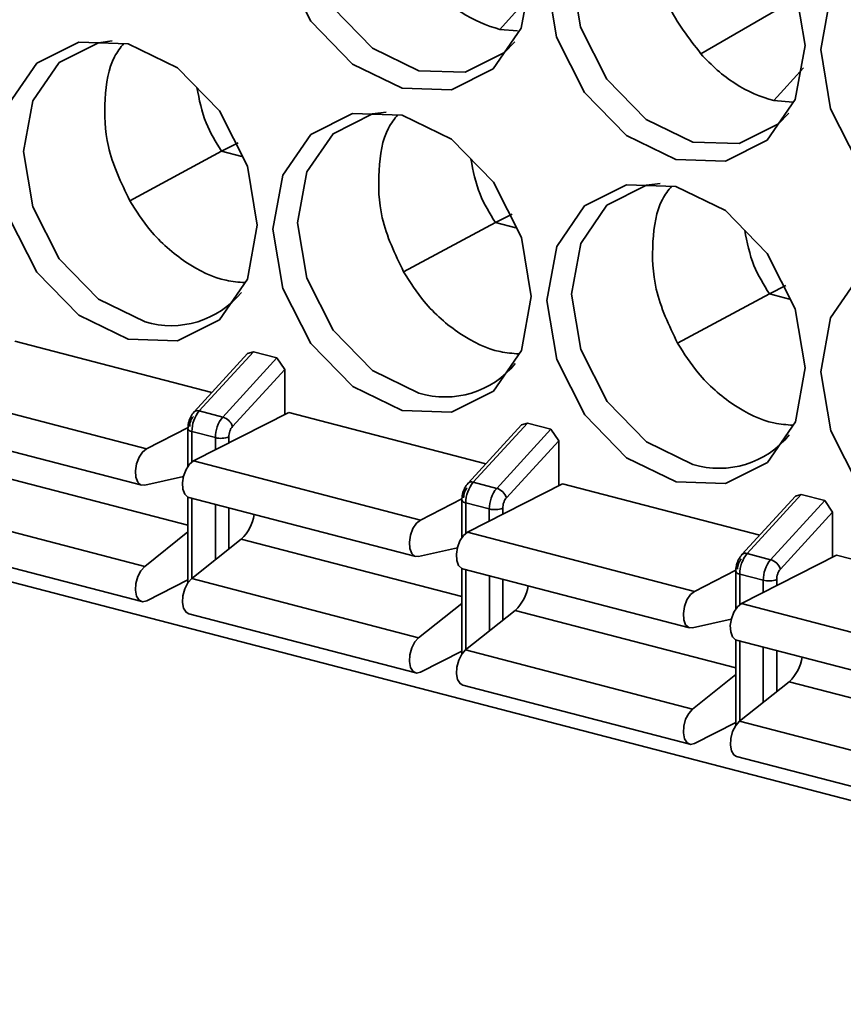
# Model space of a CAD drawing. Header units: millimetres. Extents: x 0 to 420, y 0 to 297.
# Tile 73 of 145: x 310.94 to 313.79, y 114.68 to 118.09. Entities that reach past the tile are written whole.
import ezdxf

# ---------------------------------------------------------------- set-up
doc = ezdxf.new("R2010")
doc.units = ezdxf.units.MM

msp = doc.modelspace()

# ---------------------------------------------------------------- linework, layer by layer
at = {"color": 8, "linetype": 'Continuous', "lineweight": 35}
for p, q in [((312.6026, 118.0604), (312.7054, 118.1747)), ((313.5517, 117.8132), (313.6545, 117.9275)), ((311.5355, 116.6662), (311.5355, 116.5607)), ((311.6168, 116.6029), (311.6168, 116.645)), ((311.6633, 116.6267), (311.6633, 116.6479)), ((310.7575, 116.5405), (311.5217, 116.3414)), ((311.5356, 116.4348), (311.5357, 116.1573)), ((311.617, 116.222), (311.6169, 116.4136)), ((311.6635, 116.259), (311.6634, 116.4015)), ((312.4846, 116.419), (312.4846, 116.3135)), ((312.5659, 116.3557), (312.5659, 116.3978)), ((312.6124, 116.3795), (312.6124, 116.4006)), ((312.4708, 116.0942), (311.7066, 116.2933)), ((312.4847, 116.1876), (312.4848, 115.9101)), ((312.5661, 115.9748), (312.566, 116.1664)), ((312.6126, 116.0117), (312.6125, 116.1543)), ((313.4337, 116.1718), (313.4337, 116.0663)), ((313.5151, 116.1085), (313.515, 116.1506)), ((313.5616, 116.1322), (313.5615, 116.1534)), ((312.6557, 116.046), (313.4199, 115.847)), ((313.4338, 115.9403), (313.4339, 115.6628)), ((313.5152, 115.7275), (313.5151, 115.9192)), ((313.5617, 115.7645), (313.5617, 115.907)), ((314.369, 115.5997), (313.6048, 115.7988))]:
    msp.add_line(p, q, dxfattribs=at)
at = {"color": 7, "linetype": 'Continuous', "lineweight": 35}
for p, q in [((313.2991, 117.9755), (313.564, 118.1291)), ((312.664, 118.0552), (312.6026, 118.0604)), ((313.6175, 117.8076), (313.5517, 117.8132)), ((311.6379, 117.6378), (311.6955, 117.6672)), ((311.6379, 117.6378), (311.3199, 117.4665)), ((311.6379, 117.6378), (311.7083, 117.6195)), ((312.587, 117.3906), (312.6446, 117.42)), ((312.587, 117.3906), (312.269, 117.2193)), ((312.587, 117.3906), (312.6574, 117.3723)), ((313.5362, 117.1434), (313.5937, 117.1728)), ((313.2181, 116.972), (313.5362, 117.1434)), ((313.5362, 117.1434), (313.6065, 117.125)), ((310.9216, 116.9799), (311.6048, 116.8019)), ((311.7285, 116.9372), (311.543, 116.7343)), ((311.7486, 116.9429), (311.5609, 116.7376)), ((311.7285, 116.9372), (311.7486, 116.9429)), ((311.7486, 116.9429), (311.83, 116.9217)), ((311.6423, 116.7164), (311.83, 116.9217)), ((311.83, 116.9217), (311.8571, 116.8816)), ((311.6761, 116.6836), (311.8571, 116.8816)), ((311.8571, 116.8816), (311.8572, 116.7257)), ((310.5921, 116.8115), (311.3785, 116.6067)), ((311.8707, 116.7327), (311.5412, 116.5643)), ((311.5609, 116.7376), (311.6423, 116.7164)), ((311.8707, 116.7327), (312.5539, 116.5547)), ((312.6977, 116.6956), (312.5101, 116.4904)), ((312.6776, 116.69), (312.6977, 116.6956)), ((312.6977, 116.6956), (312.7791, 116.6745)), ((308.8339, 116.6859), (316.5314, 114.6808)), ((310.5753, 116.685), (311.3617, 116.4801)), ((311.522, 116.68), (311.3785, 116.6067)), ((311.5215, 116.6761), (311.5216, 116.5457)), ((311.6168, 116.645), (311.5355, 116.6662)), ((312.6776, 116.69), (312.4921, 116.4871)), ((312.5914, 116.4692), (312.7791, 116.6745)), ((312.7791, 116.6745), (312.8062, 116.6344)), ((312.6252, 116.4363), (312.8062, 116.6344)), ((312.8062, 116.6344), (312.8063, 116.4785)), ((311.5412, 116.5643), (312.3276, 116.3595)), ((311.3718, 116.48), (311.506, 116.5104)), ((312.5101, 116.4904), (312.5914, 116.4692)), ((312.8198, 116.4854), (312.4903, 116.3171)), ((312.8198, 116.4854), (313.503, 116.3075)), ((311.5216, 116.4387), (311.5217, 116.1423)), ((311.5244, 116.4377), (312.3108, 116.2329)), ((312.3276, 116.3595), (312.4711, 116.4328)), ((312.4706, 116.4289), (312.4707, 116.2985)), ((313.6267, 116.4427), (313.4412, 116.2398)), ((313.6468, 116.4484), (313.4592, 116.2431)), ((313.5405, 116.2219), (313.7282, 116.4272)), ((313.6267, 116.4427), (313.6468, 116.4484)), ((313.6468, 116.4484), (313.7282, 116.4272)), ((313.7282, 116.4272), (313.7553, 116.3871)), ((310.5855, 116.4037), (311.3719, 116.1988)), ((312.5659, 116.3978), (312.4846, 116.419)), ((313.5743, 116.1891), (313.7553, 116.3871)), ((313.7553, 116.3871), (313.7554, 116.2313)), ((311.5217, 116.318), (311.3719, 116.1988)), ((311.7066, 116.2933), (311.5346, 116.1564)), ((312.4903, 116.3171), (313.2767, 116.1122)), ((310.5755, 116.2815), (311.3619, 116.0767)), ((312.3209, 116.2328), (312.4552, 116.2632)), ((313.769, 116.2382), (313.4394, 116.0698)), ((313.4592, 116.2431), (313.5405, 116.2219)), ((313.769, 116.2382), (314.4522, 116.0602)), ((312.4707, 116.1914), (312.4709, 115.8951)), ((312.4735, 116.1905), (313.2599, 115.9856)), ((313.4202, 116.1855), (313.2767, 116.1122)), ((313.4197, 116.1816), (313.4198, 116.0513)), ((311.5217, 116.1522), (311.3787, 116.0791)), ((311.5346, 116.1564), (312.321, 115.9516)), ((313.515, 116.1506), (313.4337, 116.1718)), ((312.4708, 116.0707), (312.321, 115.9516)), ((312.6557, 116.046), (312.4837, 115.9092)), ((313.4394, 116.0698), (314.2258, 115.865)), ((311.5246, 116.0343), (312.311, 115.8294)), ((313.27, 115.9856), (313.4043, 116.016)), ((313.4198, 115.9442), (313.42, 115.6478)), ((313.4226, 115.9433), (314.2091, 115.7384)), ((312.4837, 115.9092), (313.2701, 115.7043)), ((312.4709, 115.9049), (312.3278, 115.8319)), ((313.4199, 115.8235), (313.2701, 115.7043)), ((312.4737, 115.787), (313.2601, 115.5822)), ((313.6048, 115.7988), (313.4328, 115.662)), ((313.2769, 115.5846), (313.42, 115.6577)), ((313.4328, 115.662), (314.2192, 115.4571)), ((313.4228, 115.5398), (314.2092, 115.335))]:
    msp.add_line(p, q, dxfattribs=at)
at = {"color": 7, "linetype": 'Continuous', "lineweight": 35, "flags": 128}
for points in [[(312.6543, 118.0175), (312.6187, 117.9803), (312.4824, 117.9116), (312.3215, 117.9168), (312.1607, 117.9954), (312.0243, 118.1352), (311.9331, 118.3149), (311.901, 118.5074), (311.9329, 118.6831), (312.0033, 118.7954)], [(312.5877, 118.6359), (312.6765, 118.4564), (312.7106, 118.2516), (312.6766, 118.0645), (312.5797, 117.9237), (312.4346, 117.8505), (312.2634, 117.8561), (312.0921, 117.9397), (311.9469, 118.0885), (311.8499, 118.2799), (311.8157, 118.4847), (311.8157, 118.4847)], [(313.6035, 117.7702), (313.5678, 117.7331), (313.4315, 117.6643), (313.2706, 117.6696), (313.1098, 117.7481), (312.9734, 117.8879), (312.8822, 118.0677), (312.8501, 118.2601), (312.882, 118.4359), (312.9524, 118.5482)], [(313.5368, 118.3887), (313.6256, 118.2092), (313.6597, 118.0044), (313.6257, 117.8173), (313.5288, 117.6764), (313.3837, 117.6032), (313.2125, 117.6089), (313.0413, 117.6924), (312.896, 117.8413), (312.799, 118.0327), (312.7648, 118.2375), (312.7648, 118.2375)], [(313.714, 117.9902), (313.7479, 118.1773), (313.8427, 118.3163)], [(314.4859, 118.1415), (314.5747, 117.962), (314.6088, 117.7571), (314.5749, 117.5701), (314.4779, 117.4292), (314.3328, 117.356), (314.1616, 117.3616), (313.9904, 117.4452), (313.8452, 117.594), (313.7481, 117.7854), (313.714, 117.9902), (313.714, 117.9902)], [(310.8671, 117.6147), (310.9011, 117.8018), (310.998, 117.9427), (311.1431, 118.0158), (311.3143, 118.0102), (311.4856, 117.9266), (311.6308, 117.7778), (311.7278, 117.5864), (311.762, 117.3816), (311.728, 117.1945), (311.6311, 117.0537), (311.486, 116.9805), (311.3148, 116.9861), (311.1435, 117.0697), (310.9983, 117.2185), (310.9012, 117.4099), (310.8671, 117.6147)], [(311.3729, 117.0468), (311.212, 117.1254), (311.0756, 117.2652), (310.9844, 117.4449), (310.9524, 117.6374), (310.9843, 117.8131), (311.0753, 117.9454), (311.2116, 118.0142), (311.2596, 118.0206)], [(311.8162, 117.3675), (311.8502, 117.5546), (311.9471, 117.6954), (312.0922, 117.7686), (312.2634, 117.763), (312.4347, 117.6794), (312.5799, 117.5306), (312.6769, 117.3392), (312.7111, 117.1344), (312.6771, 116.9473), (312.5802, 116.8064), (312.4351, 116.7332), (312.2639, 116.7389), (312.0926, 116.8224), (311.9474, 116.9713), (311.8504, 117.1626), (311.8162, 117.3675)], [(312.322, 116.7996), (312.1611, 116.8781), (312.0247, 117.0179), (311.9336, 117.1977), (311.9015, 117.3901), (311.9334, 117.5659), (312.0244, 117.6982), (312.1608, 117.767), (312.2087, 117.7734)], [(312.7653, 117.1202), (312.7993, 117.3073), (312.8962, 117.4482), (313.0413, 117.5214), (313.2125, 117.5158), (313.3838, 117.4322), (313.529, 117.2834), (313.6261, 117.092), (313.6602, 116.8871), (313.6262, 116.7001), (313.5293, 116.5592), (313.3842, 116.486), (313.213, 116.4916), (313.0417, 116.5752), (312.8965, 116.724), (312.7995, 116.9154), (312.7653, 117.1202)], [(313.2711, 116.5524), (313.1103, 116.6309), (312.9739, 116.7707), (312.8827, 116.9505), (312.8506, 117.1429), (312.8825, 117.3186), (312.9736, 117.451), (313.1099, 117.5197), (313.1578, 117.5262)], [(313.7144, 116.873), (313.7484, 117.0601), (313.8453, 117.201), (313.9905, 117.2741), (314.1617, 117.2685), (314.3329, 117.1849), (314.4781, 117.0361), (314.5752, 116.8447), (314.6093, 116.6399), (314.5754, 116.4528), (314.4784, 116.312), (314.3333, 116.2388), (314.1621, 116.2444), (313.9909, 116.328), (313.8457, 116.4768), (313.7486, 116.6682), (313.7144, 116.873)], [(311.3785, 116.6067), (311.3644, 116.5953), (311.3523, 116.577), (311.3437, 116.5543), (311.3399, 116.5303), (311.3413, 116.5083), (311.3477, 116.4912), (311.3584, 116.4813), (311.3718, 116.48)], [(311.5412, 116.5643), (311.5271, 116.5529), (311.515, 116.5346), (311.5064, 116.512), (311.5026, 116.488), (311.504, 116.4659), (311.5104, 116.4488), (311.5211, 116.4389), (311.5244, 116.4377)], [(312.3276, 116.3595), (312.3136, 116.3481), (312.3014, 116.3298), (312.2929, 116.3071), (312.289, 116.2831), (312.2904, 116.261), (312.2969, 116.2439), (312.3075, 116.2341), (312.3209, 116.2328)], [(312.4903, 116.3171), (312.4763, 116.3057), (312.4641, 116.2874), (312.4556, 116.2647), (312.4517, 116.2407), (312.4531, 116.2187), (312.4596, 116.2015), (312.4702, 116.1917), (312.4735, 116.1905)], [(311.3719, 116.1988), (311.3585, 116.1839), (311.3479, 116.1632), (311.3414, 116.1395), (311.3401, 116.116), (311.3439, 116.0959), (311.3525, 116.082), (311.3647, 116.0761), (311.3787, 116.0791)], [(311.5346, 116.1564), (311.5212, 116.1415), (311.5106, 116.1208), (311.5042, 116.0971), (311.5028, 116.0736), (311.5066, 116.0535), (311.5152, 116.0396), (311.5246, 116.0343)], [(313.2767, 116.1122), (313.2627, 116.1008), (313.2505, 116.0825), (313.242, 116.0599), (313.2381, 116.0359), (313.2395, 116.0138), (313.246, 115.9967), (313.2566, 115.9868), (313.27, 115.9856)], [(313.4394, 116.0698), (313.4254, 116.0584), (313.4132, 116.0402), (313.4047, 116.0175), (313.4008, 115.9935), (313.4022, 115.9714), (313.4087, 115.9543), (313.4193, 115.9444), (313.4226, 115.9433)], [(312.321, 115.9516), (312.3076, 115.9367), (312.297, 115.9159), (312.2906, 115.8922), (312.2892, 115.8688), (312.2931, 115.8487), (312.3016, 115.8348), (312.3138, 115.8289), (312.3278, 115.8319)], [(312.4837, 115.9092), (312.4703, 115.8943), (312.4597, 115.8736), (312.4533, 115.8499), (312.4519, 115.8264), (312.4558, 115.8063), (312.4643, 115.7924), (312.4737, 115.787)], [(313.2701, 115.7043), (313.2567, 115.6894), (313.2461, 115.6687), (313.2397, 115.645), (313.2383, 115.6215), (313.2422, 115.6015), (313.2508, 115.5875), (313.2629, 115.5817), (313.2769, 115.5846)], [(313.4328, 115.662), (313.4195, 115.647), (313.4088, 115.6263), (313.4024, 115.6026), (313.401, 115.5791), (313.4049, 115.5591), (313.4135, 115.5452), (313.4228, 115.5398)]]:
    msp.add_lwpolyline(points, dxfattribs=at)
at = {"color": 7, "linetype": 'Continuous', "lineweight": 35}
for centre, radius, start, end in [((311.4642, 117.3456), 0.3124, 253.0123, 320.9378), ((312.4133, 117.0984), 0.3124, 253.0123, 320.9378), ((311.6463, 116.6669), 0.1109, 140.3678, 180.3271), ((311.7277, 116.6457), 0.1109, 140.3678, 180.3271), ((311.6281, 116.668), 0.0504, 17.9264, 73.6599), ((311.6357, 116.7176), 0.075, 255.4058, 291.5835), ((313.3624, 116.8511), 0.3124, 253.0123, 320.9378), ((312.5955, 116.4196), 0.1109, 140.3678, 180.3271), ((312.6768, 116.3984), 0.1109, 140.3678, 180.3271), ((312.5772, 116.4208), 0.0504, 17.9264, 73.6599), ((312.5848, 116.4704), 0.075, 255.4058, 291.5835), ((311.6022, 116.4028), 0.1513, 313.6129, 350.7684), ((313.5446, 116.1724), 0.1109, 140.3678, 180.3271), ((313.6259, 116.1512), 0.1109, 140.3678, 180.3271), ((313.5264, 116.1736), 0.0504, 17.9264, 73.6599), ((313.5339, 116.2232), 0.075, 255.4058, 291.5835), ((312.5513, 116.1556), 0.1513, 313.6129, 350.7684), ((313.5005, 115.9084), 0.1513, 313.6129, 350.7684)]:
    msp.add_arc(centre, radius, start, end, dxfattribs=at)
at = {"color": 8, "linetype": 'Continuous', "lineweight": 35}
for centre, radius, start, end in [((311.5546, 116.7217), 0.0171, 68.0655, 132.665), ((311.5363, 116.6822), 0.016, 202.2755, 266.8742), ((312.5037, 116.4745), 0.0171, 68.0655, 132.665), ((312.4854, 116.435), 0.016, 202.2755, 266.8742), ((313.4528, 116.2273), 0.0171, 68.0655, 132.665), ((313.4346, 116.1877), 0.016, 202.241, 266.8987)]:
    msp.add_arc(centre, radius, start, end, dxfattribs=at)
at = {"color": 7, "linetype": 'Continuous', "lineweight": 35}
for points, knots in [([(313.2991, 117.9755), (313.2571, 118.0294), (313.1795, 118.1293), (313.1354, 118.3084), (313.1209, 118.4327), (313.1397, 118.4891), (313.1429, 118.4986)], [0, 0, 0, 0, 0.3473807, 0.6435713, 0.9403852, 1, 1, 1, 1]), ([(312.6026, 118.0604), (312.5572, 118.0723), (312.5117, 118.0922), (312.4256, 118.1475), (312.3862, 118.182), (312.35, 118.2227)], [0, 0, 0, 0, 0.5, 0.5, 1, 1, 1, 1]), ([(311.3198, 117.4665), (311.2902, 117.5284), (311.2354, 117.6433), (311.2298, 117.8211), (311.2487, 117.9453), (311.2879, 117.9968), (311.2991, 118.0116)], [0, 0, 0, 0, 0.327449, 0.607381, 0.88726, 1, 1, 1, 1]), ([(313.5517, 117.8132), (313.5063, 117.825), (313.4608, 117.845), (313.3747, 117.9003), (313.3353, 117.9348), (313.2991, 117.9755)], [0, 0, 0, 0, 0.5, 0.5, 1, 1, 1, 1]), ([(311.5528, 117.8583), (311.5608, 117.8166), (311.5757, 117.7389), (311.6182, 117.6699), (311.6379, 117.6378)], [0, 0, 0, 0, 0.535281, 1, 1, 1, 1]), ([(312.2689, 117.2193), (312.2394, 117.2812), (312.1845, 117.396), (312.179, 117.5738), (312.1979, 117.6981), (312.237, 117.7496), (312.2483, 117.7643)], [0, 0, 0, 0, 0.327449, 0.607381, 0.88726, 1, 1, 1, 1]), ([(312.5019, 117.611), (312.5099, 117.5694), (312.5248, 117.4916), (312.5673, 117.4226), (312.587, 117.3906)], [0, 0, 0, 0, 0.535281, 1, 1, 1, 1]), ([(313.2181, 116.972), (313.1885, 117.034), (313.1336, 117.1488), (313.1281, 117.3266), (313.147, 117.4508), (313.1861, 117.5023), (313.1974, 117.5171)], [0, 0, 0, 0, 0.32745, 0.607382, 0.88726, 1, 1, 1, 1]), ([(311.7192, 117.1826), (311.6975, 117.1842), (311.6292, 117.1894), (311.5124, 117.2472), (311.3965, 117.3471), (311.3425, 117.4312), (311.3198, 117.4665)], [0, 0, 0, 0, 0.146052, 0.459498, 0.772949, 1, 1, 1, 1]), ([(313.451, 117.3638), (313.459, 117.3222), (313.474, 117.2444), (313.5164, 117.1754), (313.5361, 117.1433)], [0, 0, 0, 0, 0.535281, 1, 1, 1, 1]), ([(312.6683, 116.9353), (312.6466, 116.937), (312.5783, 116.9421), (312.4615, 116.9999), (312.3456, 117.0998), (312.2916, 117.1839), (312.269, 117.2193)], [0, 0, 0, 0, 0.146052, 0.459498, 0.772949, 1, 1, 1, 1]), ([(313.6174, 116.6881), (313.5957, 116.6897), (313.5274, 116.6949), (313.4106, 116.7527), (313.2947, 116.8526), (313.2407, 116.9367), (313.2181, 116.972)], [0, 0, 0, 0, 0.146052, 0.459498, 0.772949, 1, 1, 1, 1]), ([(311.543, 116.7343), (311.5388, 116.7288), (311.5326, 116.7209), (311.527, 116.7076), (311.5227, 116.6939), (311.522, 116.6831), (311.5215, 116.6761)], [0, 0, 0, 0, 0.336247, 0.492264, 0.673435, 1, 1, 1, 1]), ([(311.5405, 116.7189), (311.5387, 116.7166), (311.5351, 116.7121), (311.531, 116.7029), (311.5282, 116.693), (311.5279, 116.6865), (311.5277, 116.6832)], [0, 0, 0, 0, 0.2484795, 0.4998574, 0.748508, 1, 1, 1, 1]), ([(311.6633, 116.6479), (311.6635, 116.6511), (311.6638, 116.6576), (311.6666, 116.6676), (311.6706, 116.6768), (311.6742, 116.6813), (311.6761, 116.6836)], [0, 0, 0, 0, 0.2484795, 0.4998574, 0.748508, 1, 1, 1, 1]), ([(312.4921, 116.4871), (312.4879, 116.4816), (312.4817, 116.4736), (312.4761, 116.4603), (312.4718, 116.4466), (312.4711, 116.4358), (312.4706, 116.4289)], [0, 0, 0, 0, 0.336247, 0.492264, 0.673435, 1, 1, 1, 1]), ([(312.4896, 116.4716), (312.4878, 116.4694), (312.4842, 116.4649), (312.4801, 116.4557), (312.4773, 116.4457), (312.477, 116.4392), (312.4768, 116.436)], [0, 0, 0, 0, 0.248479, 0.499857, 0.748508, 1, 1, 1, 1]), ([(312.6124, 116.4006), (312.6126, 116.4039), (312.6129, 116.4104), (312.6157, 116.4203), (312.6197, 116.4296), (312.6234, 116.4341), (312.6252, 116.4363)], [0, 0, 0, 0, 0.248479, 0.499857, 0.748508, 1, 1, 1, 1]), ([(313.4412, 116.2398), (313.437, 116.2344), (313.4308, 116.2264), (313.4252, 116.2131), (313.4209, 116.1994), (313.4202, 116.1886), (313.4197, 116.1817)], [0, 0, 0, 0, 0.336247, 0.492264, 0.673435, 1, 1, 1, 1]), ([(313.4387, 116.2244), (313.4369, 116.2222), (313.4333, 116.2177), (313.4293, 116.2085), (313.4264, 116.1985), (313.4261, 116.192), (313.426, 116.1887)], [0, 0, 0, 0, 0.248479, 0.499857, 0.748508, 1, 1, 1, 1]), ([(313.5615, 116.1534), (313.5617, 116.1566), (313.562, 116.1631), (313.5648, 116.1731), (313.5689, 116.1823), (313.5725, 116.1868), (313.5743, 116.1891)], [0, 0, 0, 0, 0.24848, 0.499857, 0.748508, 1, 1, 1, 1])]:
    msp.add_open_spline(points, degree=3, knots=knots, dxfattribs=at)

doc.saveas('drawing.dxf')
